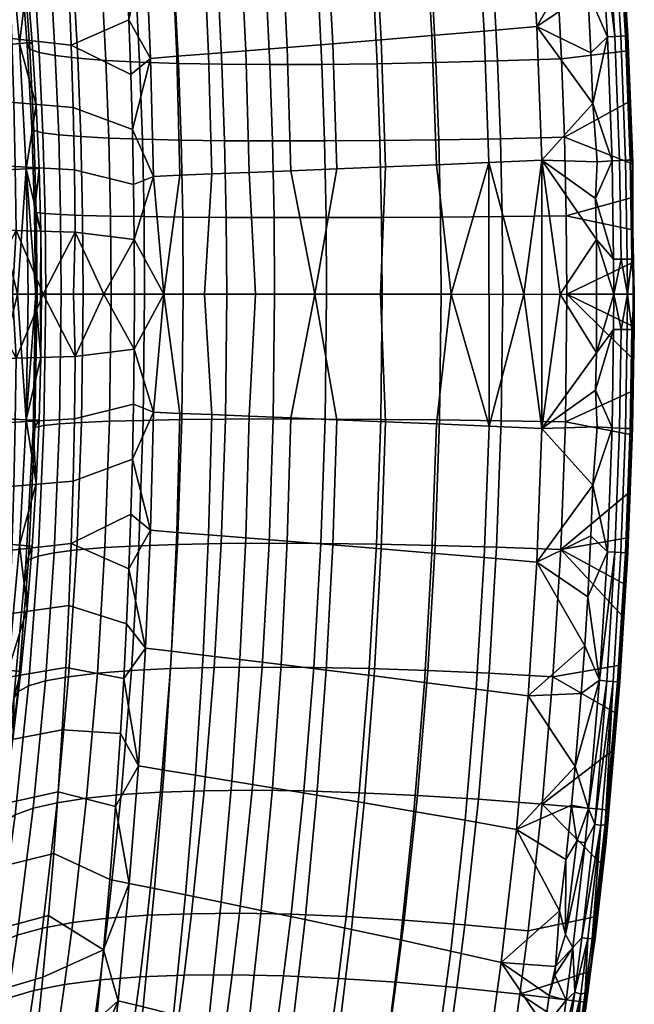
# Model space of a CAD drawing. Header units: millimetres. Extents: x 121 to 706, y -562 to 22.
# Tile 132 of 172: x 644 to 706, y -342 to -242. Entities that reach past the tile are written whole.
import ezdxf

# ---------------------------------------------------------------- set-up
doc = ezdxf.new("R2010")
doc.units = ezdxf.units.MM
doc.header["$MEASUREMENT"] = 0
doc.layers.add('operak', color=7, linetype='Continuous', true_color=0x000000)

msp = doc.modelspace()

# ---------------------------------------------------------------- meshes
at = {"layer": 'operak'}
mesh = msp.add_polyface(dxfattribs=at)
corners = [(666.36, -233.319, 755.113), (666.947, -245.577, 755.174), (671.137, -245.241, 758.436), (670.513, -232.815, 758.372), (665.536, -221.059, 755.029), (669.637, -220.391, 758.283), (675.727, -244.87, 761.131), (675.061, -232.258, 761.069), (680.611, -244.469, 763.199), (679.9, -231.655, 763.143), (685.731, -244.04, 764.616), (684.974, -231.012, 764.571), (686.186, -257.078, 764.644), (691.45, -256.856, 765.368), (690.998, -243.591, 765.354), (690.193, -230.338, 765.323), (696.812, -256.619, 765.486), (696.295, -243.125, 765.478), (695.443, -229.638, 765.466), (701.128, -234.709, 765.504), (701.946, -250.905, 765.507), (701.764, -245.798, 765.506), (701.437, -239.626, 765.505), (700.783, -229.88, 765.503), (697.204, -222.718, 737.585), (697.854, -230.578, 737.571), (691.418, -230.948, 712.911), (690.784, -223.164, 712.942), (685.231, -231.234, 686.782), (684.613, -223.513, 686.83), (679.33, -231.438, 659.421), (678.727, -223.765, 659.486), (673.75, -231.561, 631.063), (673.158, -223.919, 631.146), (667.94, -223.977, 602.046), (668.527, -231.602, 601.943), (698.387, -238.478, 737.559), (691.938, -238.772, 712.885), (685.738, -238.997, 686.743), (679.825, -239.156, 659.368), (674.236, -239.248, 630.995), (669.007, -239.275, 601.861), (698.802, -246.385, 737.549), (692.343, -246.604, 712.866), (686.132, -246.77, 686.713), (680.21, -246.885, 659.327), (674.613, -246.95, 630.944), (669.38, -246.965, 601.797), (664.548, -246.932, 572.125), (664.176, -239.237, 572.2), (704.018, -224.146, 760.519), (704.459, -229.496, 760.526), (704.809, -234.369, 760.527), (705.186, -240.338, 760.539), (705.451, -245.574, 760.529), (705.659, -250.71, 760.507), (699.099, -254.298, 737.543), (705.237, -244.084, 763.22), (705.711, -256.615, 763.196), (705.49, -244.083, 762.362), (705.262, -256.621, 763.976), (704.79, -244.099, 763.996), (704.174, -244.131, 764.642), (704.643, -256.628, 764.628), (704.69, -231.078, 762.384), (704.437, -231.078, 763.244), (703.992, -231.1, 764.016), (703.379, -231.148, 764.655), (702.639, -231.227, 765.125), (703.431, -244.184, 765.118), (702.14, -216.712, 764.665), (701.53, -218.291, 765.131), (705.659, -250.71, 760.507), (705.451, -245.574, 760.529), (705.186, -240.338, 760.539), (704.809, -234.369, 760.527), (704.459, -229.496, 760.526), (704.018, -224.146, 760.519), (701.437, -239.626, 765.505), (700.783, -229.88, 765.503), (701.128, -234.709, 765.504), (700.169, -222.513, 765.501), (701.764, -245.798, 765.506), (701.946, -250.905, 765.507)]
mesh.append_faces([[corners[k] for k in face] for face in [(0, 1, 2, 3), (4, 0, 3, 5), (3, 2, 6, 7), (7, 6, 8, 9), (9, 8, 10, 11), (10, 12, 13, 14), (11, 10, 14, 15), (14, 13, 16, 17), (15, 14, 17, 18), (19, 18, 17, 17), (17, 16, 20, 20), (17, 21, 22, 22), (22, 19, 17, 17), (20, 21, 17, 17), (19, 23, 18, 18), (24, 25, 26, 27), (27, 26, 28, 29), (29, 28, 30, 31), (31, 30, 32, 33), (34, 33, 32, 35), (25, 36, 37, 26), (26, 37, 38, 28), (28, 38, 39, 30), (30, 39, 40, 32), (32, 40, 41, 35), (36, 42, 43, 37), (37, 43, 44, 38), (38, 44, 45, 39), (39, 45, 46, 40), (40, 46, 47, 41), (41, 47, 48, 49), (25, 24, 50, 51), (52, 36, 25, 51), (53, 36, 52, 52), (42, 36, 53, 54), (55, 56, 42, 54), (57, 58, 59, 59), (60, 58, 57, 61), (60, 61, 62, 63), (57, 59, 64, 65), (61, 57, 65, 66), (61, 66, 67, 62), (68, 69, 62, 62), (70, 67, 66, 66), (71, 68, 67, 67), (59, 72, 73, 73), (64, 74, 75, 75), (59, 73, 74, 74), (64, 76, 77, 77), (64, 75, 76, 76), (64, 59, 74, 74), (69, 68, 78, 78), (68, 79, 80, 80), (81, 79, 68, 68), (78, 82, 69, 69), (68, 62, 67, 67), (69, 82, 83, 83), (68, 80, 78, 78)]])
mesh = msp.add_polyface(dxfattribs=at)
corners = [(644.134, -244.843, 316.373), (640.205, -245.239, 316.164), (639.138, -232.791, 316.521), (642.992, -232.228, 316.808), (645.42, -244.755, 320.212), (645.821, -251.092, 320.078), (644.906, -238.428, 320.385), (644.277, -232.112, 320.596), (643.535, -225.811, 320.845), (656.832, -234.475, 742.48), (657.341, -246.347, 742.51), (659.983, -246.133, 747.137), (659.454, -234.154, 747.094), (656.117, -222.587, 742.439), (658.712, -222.163, 747.034), (663.199, -245.875, 751.378), (662.644, -233.767, 751.325), (661.865, -221.652, 751.25), (666.947, -245.577, 755.174), (666.36, -233.319, 755.113), (665.536, -221.059, 755.029), (654.933, -236.925, 737.572), (654.648, -231.397, 737.564), (655.174, -242.453, 737.579), (655.524, -253.518, 737.589), (655.37, -247.982, 737.584), (663.11, -223.937, 572.421), (667.94, -223.977, 602.046), (668.527, -231.602, 601.943), (663.696, -231.562, 572.298), (658.699, -223.8, 542.508), (659.294, -231.441, 542.364), (654.742, -223.567, 512.543), (655.355, -231.24, 512.376), (651.275, -223.237, 482.761), (651.915, -230.96, 482.57), (648.329, -222.81, 453.399), (649.01, -230.601, 453.183), (669.007, -239.275, 601.861), (664.176, -239.237, 572.2), (659.779, -239.135, 542.248), (655.854, -238.97, 512.242), (652.438, -238.742, 482.417), (649.566, -238.452, 453.008), (646.677, -230.163, 424.449), (647.278, -238.101, 424.251), (644.949, -229.647, 396.605), (645.609, -237.69, 396.382), (643.864, -229.053, 369.886), (644.596, -237.219, 369.636), (643.456, -228.382, 344.529), (644.277, -236.689, 344.25), (664.548, -246.932, 572.125), (660.156, -246.851, 542.16), (656.242, -246.723, 512.14), (652.844, -246.55, 482.3), (649.999, -246.331, 452.874), (647.745, -246.068, 424.099), (646.122, -245.761, 396.211), (645.166, -245.412, 369.444), (644.915, -245.021, 344.034), (645.577, -253.631, 369.308), (645.374, -253.375, 343.88), (645.42, -244.755, 320.212), (644.906, -238.428, 320.385), (645.821, -251.092, 320.078), (644.277, -232.112, 320.596), (643.535, -225.811, 320.845), (642.471, -225.075, 702.363), (636.504, -223.91, 684.787), (636.865, -230.508, 684.72), (642.827, -231.512, 702.322), (648.451, -226.236, 719.981), (648.803, -232.512, 719.966), (637.17, -237.083, 684.661), (643.127, -237.921, 702.285), (649.099, -238.757, 719.952), (637.42, -243.68, 684.611), (643.374, -244.352, 702.255), (649.342, -245.021, 719.941), (637.615, -250.296, 684.571), (643.566, -250.801, 702.229), (649.531, -251.305, 719.931), (654.648, -231.397, 737.564), (654.32, -225.865, 737.554), (655.174, -242.453, 737.579), (654.933, -236.925, 737.572), (655.37, -247.982, 737.584), (640.32, -219.68, 316.93)]
mesh.append_faces([[corners[k] for k in face] for face in [(0, 1, 2, 3), (0, 4, 5, 5), (3, 6, 0, 0), (3, 7, 6, 6), (3, 8, 7, 7), (9, 10, 11, 12), (13, 9, 12, 14), (12, 11, 15, 16), (14, 12, 16, 17), (16, 15, 18, 19), (17, 16, 19, 20), (21, 9, 22, 22), (21, 23, 9, 9), (23, 10, 9, 9), (24, 10, 25, 25), (9, 13, 22, 22), (10, 23, 25, 25), (26, 27, 28, 29), (30, 26, 29, 31), (32, 30, 31, 33), (34, 32, 33, 35), (36, 34, 35, 37), (29, 28, 38, 39), (31, 29, 39, 40), (33, 31, 40, 41), (35, 33, 41, 42), (37, 35, 42, 43), (44, 37, 43, 45), (46, 44, 45, 47), (48, 46, 47, 49), (50, 48, 49, 51), (40, 39, 52, 53), (41, 40, 53, 54), (42, 41, 54, 55), (43, 42, 55, 56), (45, 43, 56, 57), (47, 45, 57, 58), (49, 47, 58, 59), (51, 49, 59, 60), (60, 59, 61, 62), (60, 63, 64, 51), (65, 63, 60, 62), (66, 67, 50, 51), (64, 66, 51, 51), (68, 69, 70, 71), (72, 68, 71, 73), (71, 70, 74, 75), (73, 71, 75, 76), (75, 74, 77, 78), (76, 75, 78, 79), (78, 77, 80, 81), (79, 78, 81, 82), (83, 84, 72, 73), (85, 86, 76, 79), (86, 83, 73, 76), (87, 85, 79, 79), (6, 4, 0, 0), (2, 88, 3, 3)]])
mesh = msp.add_polyface(dxfattribs=at)
corners = [(666.947, -245.577, 755.174), (667.3, -257.851, 755.21), (671.512, -257.682, 758.474), (671.137, -245.241, 758.436), (676.127, -257.495, 761.169), (675.727, -244.87, 761.131), (681.037, -257.293, 763.233), (680.611, -244.469, 763.199), (686.186, -257.078, 764.644), (685.731, -244.04, 764.616), (667.922, -270.133, 755.661), (673.905, -270.133, 759.909), (680.551, -270.133, 763.022), (687.655, -270.133, 764.901), (694.976, -270.133, 765.484), (696.812, -256.619, 765.486), (691.45, -256.856, 765.368), (702.305, -264.612, 765.508), (698.648, -270.133, 765.491), (702.236, -260.46, 765.507), (701.946, -250.905, 765.507), (702.382, -256.779, 765.508), (698.802, -246.385, 737.549), (699.099, -254.298, 737.543), (692.632, -254.442, 712.852), (692.343, -246.604, 712.866), (686.415, -254.55, 686.692), (686.132, -246.77, 686.713), (680.486, -254.624, 659.299), (680.21, -246.885, 659.327), (674.885, -254.664, 630.907), (674.613, -246.95, 630.944), (669.649, -254.671, 601.753), (669.38, -246.965, 601.797), (664.818, -254.646, 572.072), (664.548, -246.932, 572.125), (699.278, -262.215, 737.539), (692.806, -262.286, 712.843), (686.584, -262.339, 686.679), (680.651, -262.374, 659.281), (675.046, -262.393, 630.886), (669.808, -262.394, 601.727), (664.977, -262.38, 572.041), (699.337, -270.134, 737.538), (692.863, -270.135, 712.84), (686.64, -270.135, 686.675), (680.706, -270.135, 659.276), (675.099, -270.135, 630.879), (669.861, -270.135, 601.719), (665.029, -270.135, 572.031), (705.923, -256.967, 760.756), (705.659, -250.71, 760.507), (705.93, -260.373, 760.53), (706.011, -266.879, 760.531), (705.981, -263.626, 760.531), (704.643, -256.628, 764.628), (704.174, -244.131, 764.642), (703.431, -244.184, 765.118), (703.896, -256.663, 765.112), (705.972, -256.843, 762.334), (705.981, -263.626, 760.531), (705.93, -260.373, 760.53), (706.134, -270.133, 762.313), (706.011, -266.879, 760.531), (705.869, -266.578, 763.176), (705.923, -256.967, 760.756), (705.711, -256.615, 763.196), (705.659, -250.71, 760.507), (705.419, -266.58, 763.96), (705.262, -256.621, 763.976), (705.49, -244.083, 762.362), (704.799, -266.584, 764.616), (704.052, -266.591, 765.104), (704.064, -270.133, 765.101), (702.305, -264.612, 765.508), (702.236, -260.46, 765.507), (701.946, -250.905, 765.507), (702.382, -256.779, 765.508), (687.655, -270.133, 764.901), (691.482, -283.414, 765.372), (691.45, -256.856, 765.368), (696.807, -283.649, 765.486), (698.648, -270.133, 765.491), (696.812, -256.619, 765.486)]
mesh.append_faces([[corners[k] for k in face] for face in [(0, 1, 2, 3), (3, 2, 4, 5), (5, 4, 6, 7), (7, 6, 8, 9), (10, 11, 2, 1), (12, 6, 4, 11), (4, 2, 11, 11), (8, 6, 12, 13), (14, 15, 16, 16), (16, 8, 13, 13), (17, 15, 18, 18), (19, 15, 17, 17), (20, 15, 21, 21), (21, 15, 19, 19), (22, 23, 24, 25), (25, 24, 26, 27), (27, 26, 28, 29), (29, 28, 30, 31), (31, 30, 32, 33), (33, 32, 34, 35), (23, 36, 37, 24), (24, 37, 38, 26), (26, 38, 39, 28), (28, 39, 40, 30), (30, 40, 41, 32), (32, 41, 42, 34), (36, 43, 44, 37), (37, 44, 45, 38), (38, 45, 46, 39), (39, 46, 47, 40), (40, 47, 48, 41), (41, 48, 49, 42), (50, 23, 51, 51), (36, 23, 50, 52), (53, 43, 36, 54), (54, 36, 52, 52), (55, 56, 57, 58), (59, 60, 61, 61), (62, 63, 60, 60), (60, 59, 64, 64), (65, 59, 61, 61), (62, 60, 64, 64), (59, 66, 64, 64), (67, 59, 65, 65), (68, 64, 66, 69), (67, 70, 59, 59), (69, 55, 71, 68), (58, 72, 71, 55), (73, 72, 74, 74), (72, 58, 75, 75), (72, 73, 71, 71), (76, 77, 58, 58), (58, 57, 76, 76), (58, 77, 75, 75), (78, 79, 80, 80), (81, 82, 83, 83), (66, 59, 70, 70), (72, 75, 74, 74)]])
mesh = msp.add_polyface(dxfattribs=at)
corners = [(644.82, -257.482, 316.107), (640.851, -257.685, 315.898), (640.205, -245.239, 316.164), (644.134, -244.843, 316.373), (646.28, -263.783, 319.925), (646.239, -270.133, 318.112), (645.785, -270.133, 316.819), (645.003, -270.133, 315.981), (643.921, -270.133, 315.553), (640.966, -270.133, 315.748), (646.108, -257.435, 319.983), (645.821, -251.092, 320.078), (657.341, -246.347, 742.51), (657.648, -258.24, 742.528), (660.301, -258.132, 747.163), (659.983, -246.133, 747.137), (663.533, -258.002, 751.41), (663.199, -245.875, 751.378), (667.3, -257.851, 755.21), (666.947, -245.577, 755.174), (655.699, -264.595, 737.594), (655.633, -259.056, 737.592), (655.524, -253.518, 737.589), (655.721, -270.133, 737.594), (658.675, -270.133, 744.313), (667.922, -270.133, 755.661), (662.782, -270.133, 750.398), (664.548, -246.932, 572.125), (664.818, -254.646, 572.072), (660.43, -254.589, 542.099), (660.156, -246.851, 542.16), (656.242, -246.723, 512.14), (656.524, -254.501, 512.069), (652.844, -246.55, 482.3), (653.139, -254.384, 482.218), (649.999, -246.331, 452.874), (650.313, -254.237, 452.781), (647.745, -246.068, 424.099), (648.085, -254.062, 423.993), (646.122, -245.761, 396.211), (646.493, -253.86, 396.09), (645.166, -245.412, 369.444), (645.577, -253.631, 369.308), (664.977, -262.38, 572.041), (660.591, -262.35, 542.062), (656.689, -262.304, 512.027), (653.311, -262.245, 482.169), (650.496, -262.171, 452.725), (648.283, -262.084, 423.93), (646.712, -261.984, 396.019), (645.82, -261.872, 369.226), (645.374, -253.375, 343.88), (645.648, -261.747, 343.789), (665.029, -270.135, 572.031), (660.644, -270.135, 542.051), (656.744, -270.135, 512.013), (653.368, -270.135, 482.154), (650.557, -270.135, 452.707), (648.349, -270.135, 423.909), (646.784, -270.135, 395.995), (645.901, -270.135, 369.2), (645.739, -270.134, 343.758), (646.337, -270.133, 319.906), (646.28, -263.783, 319.925), (646.108, -257.435, 319.983), (645.821, -251.092, 320.078), (643.566, -250.801, 702.229), (637.615, -250.296, 684.571), (637.755, -256.904, 684.54), (643.703, -257.241, 702.21), (649.531, -251.305, 719.931), (649.667, -257.577, 719.923), (637.838, -263.521, 684.516), (643.786, -263.691, 702.195), (649.748, -263.86, 719.917), (640.369, -270.133, 691.946), (643.438, -270.133, 701.071), (646.51, -270.133, 710.205), (655.699, -264.595, 737.594), (655.633, -259.056, 737.592), (655.524, -253.518, 737.589), (655.37, -247.982, 737.584), (649.342, -245.021, 719.941), (652.653, -270.133, 728.471), (655.721, -270.133, 737.594)]
mesh.append_faces([[corners[k] for k in face] for face in [(0, 1, 2, 3), (0, 4, 5, 6), (0, 7, 8, 8), (9, 1, 8, 8), (7, 0, 6, 6), (8, 1, 0, 0), (10, 4, 0, 0), (0, 11, 10, 10), (3, 11, 0, 0), (12, 13, 14, 15), (15, 14, 16, 17), (17, 16, 18, 19), (20, 13, 21, 21), (22, 21, 13, 13), (23, 24, 20, 20), (12, 22, 13, 13), (24, 13, 20, 20), (25, 18, 16, 26), (26, 16, 14, 24), (24, 14, 13, 13), (27, 28, 29, 30), (31, 30, 29, 32), (33, 31, 32, 34), (35, 33, 34, 36), (37, 35, 36, 38), (39, 37, 38, 40), (41, 39, 40, 42), (28, 43, 44, 29), (32, 29, 44, 45), (34, 32, 45, 46), (36, 34, 46, 47), (38, 36, 47, 48), (40, 38, 48, 49), (42, 40, 49, 50), (51, 42, 50, 52), (43, 53, 54, 44), (44, 54, 55, 45), (46, 45, 55, 56), (47, 46, 56, 57), (48, 47, 57, 58), (49, 48, 58, 59), (50, 49, 59, 60), (52, 50, 60, 61), (61, 62, 63, 52), (51, 52, 64, 65), (63, 64, 52, 52), (66, 67, 68, 69), (70, 66, 69, 71), (69, 68, 72, 73), (71, 69, 73, 74), (75, 73, 72, 72), (75, 76, 73, 73), (77, 74, 73, 73), (74, 78, 79, 71), (71, 79, 80, 70), (70, 80, 81, 82), (83, 84, 78, 78), (83, 78, 74, 74)]])
mesh = msp.add_polyface(dxfattribs=at)
corners = [(698.648, -270.133, 765.491), (702.305, -276.042, 765.508), (702.305, -264.612, 765.508), (706.02, -270.133, 760.531), (699.337, -270.134, 737.538), (706.011, -266.879, 760.531), (706.134, -270.133, 762.313), (706.02, -270.133, 760.531), (706.011, -266.879, 760.531), (705.869, -266.578, 763.176), (705.419, -266.58, 763.96), (705.432, -270.133, 763.954), (704.799, -266.584, 764.616), (704.064, -270.133, 765.101), (702.305, -264.612, 765.508), (702.305, -276.042, 765.508), (706.134, -270.133, 762.313), (706.122, -273.688, 762.32), (706.011, -273.387, 760.531), (706.02, -270.133, 760.531), (705.93, -279.894, 760.53), (705.981, -276.64, 760.531), (705.965, -283.629, 762.336), (705.643, -290.086, 760.53), (705.882, -284.299, 760.693), (705.869, -273.688, 763.176), (705.432, -270.133, 763.954), (705.419, -273.686, 763.96), (705.711, -283.651, 763.196), (705.262, -283.645, 763.976), (704.064, -270.133, 765.101), (704.799, -273.682, 764.616), (704.643, -283.638, 764.628), (704.052, -273.675, 765.104), (703.896, -283.603, 765.112), (702.305, -276.042, 765.508), (702.236, -279.806, 765.507), (701.946, -289.361, 765.507), (702.382, -283.487, 765.508), (692.252, -295.621, 712.87), (686.044, -295.441, 686.72), (686.492, -282.796, 686.686), (692.711, -282.883, 712.848), (680.124, -295.315, 659.336), (680.561, -282.737, 659.291), (674.529, -295.243, 630.955), (674.958, -282.705, 630.898), (669.296, -295.225, 601.811), (669.722, -282.701, 601.741), (699.18, -283, 737.541), (692.863, -270.132, 712.84), (699.337, -270.132, 737.538), (686.64, -270.131, 686.675), (680.706, -270.131, 659.276), (675.099, -270.131, 630.879), (669.861, -270.131, 601.719), (705.643, -290.086, 760.53), (698.71, -295.858, 737.552), (705.882, -284.299, 760.693), (705.93, -279.894, 760.53), (706.011, -273.387, 760.531), (705.981, -276.64, 760.531), (706.02, -270.133, 760.531), (676.127, -282.771, 761.169), (671.512, -282.584, 758.474), (671.137, -295.025, 758.436), (675.727, -295.396, 761.131), (681.037, -282.973, 763.233), (680.611, -295.798, 763.199), (680.551, -270.133, 763.022), (673.905, -270.133, 759.909), (686.186, -283.188, 764.644), (687.655, -270.133, 764.901), (694.976, -270.133, 765.484), (691.45, -256.856, 765.368), (691.482, -283.414, 765.372), (696.812, -256.619, 765.486), (696.807, -283.649, 765.486), (696.295, -297.141, 765.478), (701.946, -289.361, 765.507), (702.305, -276.042, 765.508), (698.648, -270.133, 765.491), (702.236, -279.806, 765.507), (702.382, -283.487, 765.508), (705.49, -296.183, 762.362)]
mesh.append_faces([[corners[k] for k in face] for face in [(0, 1, 2, 2), (3, 4, 5, 5), (6, 7, 8, 8), (9, 10, 11, 11), (6, 9, 11, 11), (11, 12, 13, 13), (14, 15, 13, 13), (10, 12, 11, 11), (16, 17, 18, 19), (17, 20, 21, 21), (17, 21, 18, 18), (22, 23, 24, 24), (25, 17, 16, 16), (17, 22, 20, 20), (20, 22, 24, 24), (25, 26, 27, 27), (16, 26, 25, 25), (22, 17, 25, 28), (27, 29, 28, 25), (26, 30, 31, 31), (31, 32, 29, 27), (31, 33, 34, 32), (30, 35, 33, 33), (31, 30, 33, 33), (33, 35, 36, 36), (27, 26, 31, 31), (37, 34, 38, 38), (34, 36, 38, 38), (39, 40, 41, 42), (40, 43, 44, 41), (43, 45, 46, 44), (45, 47, 48, 46), (49, 42, 50, 51), (42, 41, 52, 50), (41, 44, 53, 52), (44, 46, 54, 53), (46, 48, 55, 54), (56, 57, 49, 58), (59, 58, 49, 49), (60, 61, 51, 51), (49, 51, 61, 59), (62, 60, 51, 51), (63, 64, 65, 66), (67, 63, 66, 68), (63, 67, 69, 70), (63, 70, 64, 64), (69, 67, 71, 72), (73, 74, 75, 75), (76, 73, 77, 77), (73, 75, 77, 77), (78, 79, 77, 77), (75, 72, 71, 71), (80, 81, 77, 77), (82, 80, 77, 77), (79, 83, 77, 77), (83, 82, 77, 77), (84, 22, 28, 28), (33, 36, 34, 34)]])
mesh = msp.add_polyface(dxfattribs=at)
corners = [(646.28, -263.783, 319.925), (646.337, -270.133, 319.906), (646.239, -270.133, 318.112), (643.786, -263.691, 702.195), (643.438, -270.133, 701.071), (646.51, -270.133, 710.205), (649.748, -263.86, 719.917), (649.582, -270.133, 719.34), (652.653, -270.133, 728.471), (637.755, -283.362, 684.54), (637.615, -289.971, 684.571), (643.566, -289.465, 702.229), (643.703, -283.025, 702.21), (649.531, -288.961, 719.931), (649.667, -282.689, 719.923), (637.838, -276.745, 684.516), (643.786, -276.576, 702.195), (649.748, -276.406, 719.917), (640.369, -270.133, 691.946), (646.51, -270.133, 710.205), (643.438, -270.133, 701.071), (655.633, -281.211, 737.592), (655.699, -275.672, 737.594), (652.653, -270.133, 728.471), (649.582, -270.133, 719.34), (655.524, -286.748, 737.589), (655.721, -270.133, 737.594), (669.296, -295.225, 601.811), (664.465, -295.26, 572.141), (664.891, -282.723, 572.058), (669.722, -282.701, 601.741), (660.072, -295.346, 542.18), (660.504, -282.77, 542.082), (656.155, -295.484, 512.163), (656.6, -282.842, 512.05), (665.029, -270.131, 572.031), (669.861, -270.131, 601.719), (660.644, -270.131, 542.051), (656.744, -270.131, 512.013), (653.218, -282.938, 482.196), (653.368, -270.131, 482.154), (650.397, -283.057, 452.756), (650.557, -270.131, 452.707), (648.176, -283.199, 423.964), (648.349, -270.131, 423.909), (646.593, -283.363, 396.058), (646.784, -270.131, 395.995), (645.688, -283.548, 369.271), (645.901, -270.132, 369.2), (645.498, -283.753, 343.839), (645.739, -270.132, 343.758), (646.28, -276.484, 319.925), (646.108, -282.832, 319.983), (645.821, -289.175, 320.078), (646.337, -270.133, 319.906), (660.301, -282.134, 747.163), (657.648, -282.026, 742.528), (657.341, -293.919, 742.51), (659.983, -294.133, 747.137), (663.533, -282.264, 751.41), (663.199, -294.391, 751.378), (667.3, -282.415, 755.21), (666.947, -294.689, 755.174), (671.512, -282.584, 758.474), (671.137, -295.025, 758.436), (655.699, -275.672, 737.594), (655.633, -281.211, 737.592), (655.524, -286.748, 737.589), (655.721, -270.133, 737.594), (658.675, -270.133, 744.313), (667.922, -270.133, 755.661), (662.782, -270.133, 750.398), (673.905, -270.133, 759.909), (644.82, -282.784, 316.107), (644.134, -295.423, 316.373), (640.205, -295.027, 316.164), (640.851, -282.581, 315.898), (636.293, -294.658, 317.551), (636.893, -282.394, 317.3), (646.28, -276.484, 319.925), (646.239, -270.133, 318.112), (646.337, -270.133, 319.906), (645.785, -270.133, 316.819), (643.921, -270.133, 315.553), (645.003, -270.133, 315.981), (640.966, -270.133, 315.748), (637.143, -270.133, 317.046), (646.108, -282.832, 319.983), (645.821, -289.175, 320.078)]
mesh.append_faces([[corners[k] for k in face] for face in [(0, 1, 2, 2), (3, 4, 5, 5), (6, 7, 8, 8), (6, 5, 7, 7), (9, 10, 11, 12), (12, 11, 13, 14), (15, 9, 12, 16), (16, 12, 14, 17), (18, 15, 16, 16), (16, 19, 20, 20), (18, 16, 20, 20), (19, 16, 17, 17), (21, 22, 17, 14), (17, 23, 24, 24), (25, 21, 14, 13), (23, 22, 26, 26), (23, 17, 22, 22), (17, 24, 19, 19), (27, 28, 29, 30), (28, 31, 32, 29), (32, 31, 33, 34), (30, 29, 35, 36), (29, 32, 37, 35), (37, 32, 34, 38), (38, 34, 39, 40), (40, 39, 41, 42), (42, 41, 43, 44), (44, 43, 45, 46), (46, 45, 47, 48), (48, 47, 49, 50), (51, 50, 49, 52), (49, 53, 52, 52), (50, 51, 54, 54), (55, 56, 57, 58), (59, 55, 58, 60), (61, 59, 60, 62), (63, 61, 62, 64), (65, 66, 56, 56), (67, 56, 66, 66), (68, 65, 69, 69), (57, 56, 67, 67), (69, 65, 56, 56), (59, 61, 70, 71), (55, 59, 71, 69), (63, 72, 70, 61), (69, 56, 55, 55), (73, 74, 75, 76), (76, 75, 77, 78), (79, 80, 81, 81), (80, 79, 73, 82), (73, 83, 84, 84), (85, 76, 78, 86), (85, 83, 76, 76), (84, 82, 73, 73), (83, 73, 76, 76), (87, 73, 79, 79), (73, 87, 88, 88), (74, 73, 88, 88)]])
mesh = msp.add_polyface(dxfattribs=at)
corners = [(636.865, -309.758, 684.72), (636.504, -316.356, 684.787), (642.471, -315.191, 702.363), (642.827, -308.754, 702.322), (648.451, -314.03, 719.981), (648.803, -307.754, 719.966), (637.17, -303.183, 684.661), (643.127, -302.345, 702.285), (649.099, -301.51, 719.952), (637.42, -296.586, 684.611), (643.374, -295.914, 702.255), (649.342, -295.245, 719.941), (637.615, -289.971, 684.571), (643.566, -289.465, 702.229), (649.531, -288.961, 719.931), (654.32, -314.401, 737.554), (654.648, -308.869, 737.564), (654.933, -303.341, 737.572), (655.174, -297.813, 737.579), (655.37, -292.284, 737.584), (655.524, -286.748, 737.589), (668.593, -307.706, 601.932), (667.602, -320.137, 602.105), (662.771, -320.176, 572.492), (663.762, -307.746, 572.285), (658.356, -320.32, 542.592), (659.36, -307.865, 542.348), (654.389, -320.57, 512.64), (655.423, -308.061, 512.357), (650.905, -320.925, 482.872), (651.987, -308.335, 482.549), (669.296, -295.225, 601.811), (664.465, -295.26, 572.141), (660.072, -295.346, 542.18), (656.155, -295.484, 512.163), (652.752, -295.671, 482.326), (649.087, -308.686, 453.158), (649.902, -295.908, 452.904), (646.759, -309.113, 424.421), (647.64, -296.193, 424.133), (645.04, -309.616, 396.574), (646.007, -296.526, 396.249), (643.964, -310.194, 369.852), (645.038, -296.905, 369.487), (643.569, -310.847, 344.49), (644.772, -297.33, 344.082), (656.6, -282.842, 512.05), (653.218, -282.938, 482.196), (650.397, -283.057, 452.756), (648.176, -283.199, 423.964), (646.593, -283.363, 396.058), (645.688, -283.548, 369.271), (645.498, -283.753, 343.839), (644.906, -301.838, 320.385), (644.277, -308.154, 320.596), (645.821, -289.175, 320.078), (645.42, -295.511, 320.212), (643.535, -314.456, 320.845), (659.983, -294.133, 747.137), (657.341, -293.919, 742.51), (656.832, -305.791, 742.48), (659.454, -306.113, 747.094), (656.117, -317.679, 742.439), (658.712, -318.103, 747.034), (663.199, -294.391, 751.378), (662.644, -306.499, 751.325), (661.865, -318.614, 751.25), (666.947, -294.689, 755.174), (666.36, -306.947, 755.113), (665.536, -319.207, 755.029), (671.137, -295.025, 758.436), (670.513, -307.452, 758.372), (669.637, -319.876, 758.283), (654.933, -303.341, 737.572), (654.648, -308.869, 737.564), (655.174, -297.813, 737.579), (655.524, -286.748, 737.589), (655.37, -292.284, 737.584), (644.134, -295.423, 316.373), (642.992, -308.038, 316.808), (639.138, -307.476, 316.521), (640.205, -295.027, 316.164), (645.821, -289.175, 320.078), (645.42, -295.511, 320.212), (644.906, -301.838, 320.385), (644.277, -308.154, 320.596), (640.32, -320.587, 316.93), (643.535, -314.456, 320.845), (641.349, -320.707, 317.381)]
mesh.append_faces([[corners[k] for k in face] for face in [(0, 1, 2, 3), (3, 2, 4, 5), (6, 0, 3, 7), (7, 3, 5, 8), (9, 6, 7, 10), (10, 7, 8, 11), (12, 9, 10, 13), (13, 10, 11, 14), (4, 15, 16, 5), (8, 17, 18, 11), (5, 16, 17, 8), (19, 20, 14, 11), (11, 18, 19, 19), (21, 22, 23, 24), (24, 23, 25, 26), (26, 25, 27, 28), (28, 27, 29, 30), (31, 21, 24, 32), (32, 24, 26, 33), (33, 26, 28, 34), (34, 28, 30, 35), (35, 30, 36, 37), (37, 36, 38, 39), (39, 38, 40, 41), (41, 40, 42, 43), (43, 42, 44, 45), (46, 34, 35, 47), (47, 35, 37, 48), (48, 37, 39, 49), (49, 39, 41, 50), (50, 41, 43, 51), (51, 43, 45, 52), (53, 45, 44, 54), (55, 52, 45, 56), (44, 57, 54, 54), (45, 53, 56, 56), (58, 59, 60, 61), (61, 60, 62, 63), (64, 58, 61, 65), (65, 61, 63, 66), (67, 64, 65, 68), (68, 65, 66, 69), (70, 67, 68, 71), (71, 68, 69, 72), (73, 74, 60, 60), (73, 60, 75, 75), (75, 60, 59, 59), (76, 77, 59, 59), (60, 74, 62, 62), (59, 77, 75, 75), (78, 79, 80, 81), (78, 82, 83, 83), (79, 78, 84, 84), (79, 84, 85, 85), (80, 79, 86, 86), (79, 85, 87, 87), (88, 86, 79, 79), (78, 83, 84, 84)]])
mesh = msp.add_polyface(dxfattribs=at)
corners = [(705.237, -296.182, 763.22), (705.49, -296.183, 762.362), (705.711, -283.651, 763.196), (705.262, -283.645, 763.976), (704.79, -296.167, 763.996), (704.643, -283.638, 764.628), (704.174, -296.135, 764.642), (703.896, -283.603, 765.112), (703.431, -296.082, 765.118), (704.69, -309.189, 762.384), (704.437, -309.188, 763.244), (703.992, -309.166, 764.016), (703.379, -309.118, 764.655), (702.639, -309.039, 765.125), (705.451, -294.693, 760.529), (705.643, -290.086, 760.53), (705.019, -302.65, 760.527), (705.209, -299.402, 760.528), (704.699, -307.522, 760.526), (704.329, -312.387, 760.525), (704.023, -316.065, 760.523), (705.965, -283.629, 762.336), (701.946, -289.361, 765.507), (701.437, -300.64, 765.505), (701.128, -305.557, 765.504), (700.783, -310.386, 765.503), (700.169, -317.752, 765.501), (701.764, -294.468, 765.506), (690.419, -321.033, 712.959), (684.258, -320.652, 686.858), (685.301, -308.062, 686.777), (691.489, -308.341, 712.907), (678.379, -320.375, 659.524), (679.398, -307.864, 659.414), (672.816, -320.204, 631.195), (673.817, -307.745, 631.053), (667.602, -320.137, 602.105), (668.593, -307.706, 601.932), (697.927, -308.701, 737.569), (692.252, -295.621, 712.87), (698.71, -295.858, 737.552), (686.044, -295.441, 686.72), (680.124, -295.315, 659.336), (674.529, -295.243, 630.955), (669.296, -295.225, 601.811), (692.711, -282.883, 712.848), (699.18, -283, 737.541), (704.699, -307.522, 760.526), (704.329, -312.387, 760.525), (705.209, -299.402, 760.528), (705.019, -302.65, 760.527), (705.451, -294.693, 760.529), (705.643, -290.086, 760.53), (675.727, -295.396, 761.131), (671.137, -295.025, 758.436), (670.513, -307.452, 758.372), (675.061, -308.008, 761.069), (669.637, -319.876, 758.283), (674.127, -320.613, 760.982), (680.611, -295.798, 763.199), (679.9, -308.611, 763.143), (686.186, -283.188, 764.644), (681.037, -282.973, 763.233), (685.731, -296.226, 764.616), (684.974, -309.254, 764.571), (691.482, -283.414, 765.372), (690.998, -296.676, 765.354), (690.193, -309.929, 765.323), (696.807, -283.649, 765.486), (696.295, -297.141, 765.478), (695.443, -310.628, 765.466), (701.128, -305.557, 765.504), (701.437, -300.64, 765.505), (701.764, -294.468, 765.506), (701.946, -289.361, 765.507), (700.783, -310.386, 765.503), (700.169, -317.752, 765.501), (703.464, -323.412, 762.405), (703.196, -323.57, 763.266), (702.14, -323.554, 764.665), (701.53, -321.975, 765.131)]
mesh.append_faces([[corners[k] for k in face] for face in [(0, 1, 2, 2), (0, 2, 3, 4), (3, 5, 6, 4), (5, 7, 8, 6), (9, 1, 0, 10), (10, 0, 4, 11), (4, 6, 12, 11), (13, 12, 6, 6), (1, 14, 15, 15), (1, 16, 17, 17), (9, 18, 16, 16), (1, 17, 14, 14), (9, 19, 18, 18), (9, 20, 19, 19), (21, 1, 15, 15), (9, 16, 1, 1), (7, 22, 8, 8), (8, 23, 13, 13), (13, 24, 25, 25), (26, 13, 25, 25), (23, 8, 27, 27), (28, 29, 30, 31), (29, 32, 33, 30), (32, 34, 35, 33), (35, 34, 36, 37), (38, 31, 39, 40), (31, 30, 41, 39), (30, 33, 42, 41), (33, 35, 43, 42), (35, 37, 44, 43), (40, 39, 45, 46), (47, 48, 38, 38), (49, 50, 40, 40), (51, 49, 40, 40), (38, 40, 50, 47), (52, 51, 40, 40), (53, 54, 55, 56), (56, 55, 57, 58), (59, 53, 56, 60), (61, 62, 59, 63), (63, 59, 60, 64), (65, 61, 63, 66), (66, 63, 64, 67), (68, 65, 66, 69), (69, 66, 67, 70), (71, 69, 70, 70), (69, 72, 73, 73), (72, 69, 71, 71), (74, 69, 73, 73), (71, 70, 75, 75), (76, 75, 70, 70), (13, 6, 8, 8), (77, 9, 10, 10), (78, 10, 11, 11), (79, 11, 12, 12), (80, 12, 13, 13), (22, 27, 8, 8), (23, 24, 13, 13)]])
mesh = msp.add_polyface(dxfattribs=at)
corners = [(640.439, -340.75, 702.612), (639.758, -347.096, 702.703), (645.831, -345.196, 720.112), (646.477, -338.983, 720.076), (641.05, -334.387, 702.533), (647.062, -332.764, 720.045), (635.609, -329.466, 684.953), (635.049, -336.016, 685.061), (641.592, -327.985, 702.466), (647.586, -326.51, 720.019), (636.09, -322.917, 684.863), (642.062, -321.594, 702.41), (648.047, -320.275, 719.998), (636.504, -316.356, 684.787), (642.471, -315.191, 702.363), (648.451, -314.03, 719.981), (651.886, -343.306, 737.485), (652.595, -336.215, 737.505), (651.413, -345.364, 513.487), (650.5, -351.322, 513.754), (646.836, -351.847, 484.146), (647.793, -345.86, 483.841), (648.68, -339.721, 483.56), (644.63, -346.522, 454.621), (645.574, -340.334, 454.304), (641.95, -347.35, 426.065), (642.969, -341.095, 425.708), (639.78, -348.348, 398.408), (640.896, -342.006, 398.011), (638.146, -349.517, 371.886), (639.382, -343.068, 371.447), (637.074, -350.859, 346.736), (638.455, -344.282, 346.254), (649.503, -333.469, 483.303), (646.447, -334.033, 454.013), (643.91, -334.732, 425.383), (641.923, -335.567, 397.65), (640.515, -336.537, 371.048), (639.717, -337.644, 345.815), (650.905, -320.925, 482.872), (647.937, -321.385, 453.526), (645.517, -321.952, 424.836), (643.679, -322.624, 397.039), (642.457, -323.403, 370.371), (641.883, -324.288, 345.067), (649.087, -308.686, 453.158), (646.759, -309.113, 424.421), (645.04, -309.616, 396.574), (643.964, -310.194, 369.852), (643.569, -310.847, 344.49), (639.022, -341.535, 322.369), (638.141, -345.662, 322.668), (640.633, -333.247, 321.824), (641.365, -329.088, 321.577), (642.68, -320.742, 321.133), (643.535, -314.456, 320.845), (639.852, -337.396, 322.088), (642.048, -324.919, 321.346), (641.23, -329.144, 319.904), (639.706, -337.46, 320.436), (639.249, -337.442, 319.226), (640.775, -329.129, 318.679), (638.505, -337.35, 318.418), (640.026, -329.048, 317.863), (639.007, -328.909, 317.416), (637.497, -337.191, 317.974), (637.983, -345.732, 321.039), (637.524, -345.712, 319.845), (642.554, -320.79, 319.442), (642.68, -320.742, 321.133), (642.048, -324.919, 321.346), (641.365, -329.088, 321.577), (640.633, -333.247, 321.824), (642.102, -320.776, 318.204), (639.022, -341.535, 322.369), (639.852, -337.396, 322.088), (638.141, -345.662, 322.668), (641.349, -320.707, 317.381), (640.32, -320.587, 316.93), (636.259, -328.478, 317.471), (637.536, -320.216, 316.992), (642.554, -320.79, 319.442), (643.535, -314.456, 320.845), (642.68, -320.742, 321.133), (642.992, -308.038, 316.808), (642.102, -320.776, 318.204), (641.349, -320.707, 317.381), (639.138, -307.476, 316.521), (640.32, -320.587, 316.93), (637.536, -320.216, 316.992)]
mesh.append_faces([[corners[k] for k in face] for face in [(0, 1, 2, 3), (4, 0, 3, 5), (6, 7, 4, 8), (8, 4, 5, 9), (10, 6, 8, 11), (11, 8, 9, 12), (13, 10, 11, 14), (14, 11, 12, 15), (16, 17, 3, 2), (5, 3, 17, 17), (18, 19, 20, 21), (22, 21, 23, 24), (24, 23, 25, 26), (26, 25, 27, 28), (28, 27, 29, 30), (30, 29, 31, 32), (33, 22, 24, 34), (34, 24, 26, 35), (35, 26, 28, 36), (36, 28, 30, 37), (37, 30, 32, 38), (39, 33, 34, 40), (40, 34, 35, 41), (41, 35, 36, 42), (42, 36, 37, 43), (43, 37, 38, 44), (45, 40, 41, 46), (46, 41, 42, 47), (47, 42, 43, 48), (48, 43, 44, 49), (50, 38, 32, 51), (52, 53, 44, 38), (54, 55, 49, 44), (38, 50, 56, 56), (44, 57, 54, 54), (57, 44, 53, 53), (52, 38, 56, 56), (58, 59, 60, 61), (61, 60, 62, 63), (64, 63, 62, 65), (59, 66, 67, 60), (68, 69, 70, 70), (58, 71, 72, 72), (58, 70, 71, 71), (61, 73, 68, 58), (58, 68, 70, 70), (74, 59, 75, 75), (72, 59, 58, 58), (66, 59, 74, 74), (72, 75, 59, 59), (74, 76, 66, 66), (73, 61, 63, 77), (63, 64, 78, 77), (64, 79, 80, 78), (81, 82, 83, 83), (84, 82, 81, 85), (84, 85, 86, 86), (87, 88, 89, 89)]])
mesh = msp.add_polyface(dxfattribs=at)
corners = [(647.062, -332.764, 720.045), (652.595, -336.215, 737.505), (653.232, -329.114, 737.523), (647.586, -326.51, 720.019), (653.814, -321.767, 737.54), (648.047, -320.275, 719.998), (645.831, -345.196, 720.112), (651.434, -347.483, 737.472), (651.886, -343.306, 737.485), (654.32, -314.401, 737.554), (648.451, -314.03, 719.981), (680.349, -351.883, 687.162), (674.557, -351.368, 659.947), (675.463, -345.273, 659.847), (681.278, -345.718, 687.09), (669.06, -351.017, 631.742), (669.947, -344.979, 631.612), (663.882, -350.832, 602.783), (664.758, -344.839, 602.622), (659.047, -350.819, 573.308), (659.922, -344.855, 573.114), (654.578, -350.981, 543.553), (655.465, -345.029, 543.323), (650.5, -351.322, 513.754), (651.413, -345.364, 513.487), (676.296, -339.096, 659.754), (682.13, -339.489, 687.024), (670.766, -338.843, 631.491), (665.569, -338.732, 602.473), (660.734, -338.762, 572.934), (656.289, -338.937, 543.111), (652.262, -339.256, 513.241), (647.793, -345.86, 483.841), (648.68, -339.721, 483.56), (677.063, -332.859, 659.669), (682.913, -333.214, 686.962), (671.522, -332.634, 631.381), (666.32, -332.538, 602.336), (661.487, -332.573, 572.769), (657.053, -332.739, 542.917), (653.048, -333.038, 513.016), (649.503, -333.469, 483.303), (678.379, -320.375, 659.524), (684.258, -320.652, 686.858), (672.816, -320.204, 631.195), (667.602, -320.137, 602.105), (662.771, -320.176, 572.492), (658.356, -320.32, 542.592), (654.389, -320.57, 512.64), (650.905, -320.925, 482.872), (651.987, -308.335, 482.549), (647.937, -321.385, 453.526), (649.087, -308.686, 453.158), (658.712, -318.103, 747.034), (656.117, -317.679, 742.439), (655.2, -329.526, 742.385), (657.76, -330.051, 746.956), (654.081, -341.349, 742.321), (656.598, -341.975, 746.862), (652.747, -353.17, 742.243), (655.205, -353.889, 746.749), (661.865, -318.614, 751.25), (660.867, -330.685, 751.154), (659.649, -342.73, 751.037), (658.18, -354.759, 750.897), (665.536, -319.207, 755.029), (664.48, -331.422, 754.919), (663.191, -343.609, 754.786), (669.637, -319.876, 758.283), (668.515, -332.252, 758.169), (667.145, -344.6, 758.029), (674.127, -320.613, 760.982), (672.931, -333.169, 760.87), (671.47, -345.696, 760.733), (679.9, -308.611, 763.143), (675.061, -308.008, 761.069), (678.905, -321.412, 763.064), (677.629, -334.163, 762.963), (676.071, -346.884, 762.839), (683.914, -322.265, 764.507), (682.554, -335.225, 764.425), (680.894, -348.153, 764.325), (654.648, -308.869, 737.564), (654.32, -314.401, 737.554), (653.814, -321.767, 737.54), (653.232, -329.114, 737.523), (652.595, -336.215, 737.505), (651.886, -343.306, 737.485), (651.434, -347.483, 737.472)]
mesh.append_faces([[corners[k] for k in face] for face in [(0, 1, 2, 3), (3, 2, 4, 5), (6, 7, 8, 8), (9, 10, 5, 4), (11, 12, 13, 14), (13, 12, 15, 16), (16, 15, 17, 18), (18, 17, 19, 20), (20, 19, 21, 22), (22, 21, 23, 24), (14, 13, 25, 26), (25, 13, 16, 27), (27, 16, 18, 28), (28, 18, 20, 29), (29, 20, 22, 30), (30, 22, 24, 31), (31, 24, 32, 33), (26, 25, 34, 35), (34, 25, 27, 36), (36, 27, 28, 37), (37, 28, 29, 38), (38, 29, 30, 39), (39, 30, 31, 40), (40, 31, 33, 41), (35, 34, 42, 43), (34, 36, 44, 42), (44, 36, 37, 45), (45, 37, 38, 46), (46, 38, 39, 47), (47, 39, 40, 48), (48, 40, 41, 49), (50, 49, 51, 52), (53, 54, 55, 56), (56, 55, 57, 58), (58, 57, 59, 60), (61, 53, 56, 62), (62, 56, 58, 63), (63, 58, 60, 64), (65, 61, 62, 66), (66, 62, 63, 67), (68, 65, 66, 69), (69, 66, 67, 70), (71, 68, 69, 72), (72, 69, 70, 73), (74, 75, 71, 76), (76, 71, 72, 77), (77, 72, 73, 78), (79, 76, 77, 80), (80, 77, 78, 81), (82, 83, 54, 54), (84, 54, 83, 83), (85, 86, 55, 55), (57, 86, 87, 87), (87, 88, 57, 57), (85, 55, 84, 84), (84, 55, 54, 54), (86, 57, 55, 55), (88, 59, 57, 57)]])
mesh = msp.add_polyface(dxfattribs=at)
corners = [(703.196, -323.57, 763.266), (703.464, -323.412, 762.405), (704.437, -309.188, 763.244), (702.742, -323.685, 764.03), (703.992, -309.166, 764.016), (702.14, -323.554, 764.665), (701.53, -321.975, 765.131), (703.379, -309.118, 764.655), (701.53, -321.975, 765.131), (701.882, -335.117, 763.289), (701.924, -336.895, 762.414), (701.442, -335.079, 764.052), (700.837, -334.998, 764.678), (701.18, -325.418, 765.133), (699.94, -335.983, 765.155), (703.458, -322.109, 760.522), (704.023, -316.065, 760.523), (702.175, -335.089, 761.414), (703.458, -322.109, 760.522), (703.265, -325.603, 761.464), (702.885, -327.665, 760.535), (704.69, -309.189, 762.384), (702.287, -332.855, 760.517), (701.667, -338.369, 760.759), (702.639, -309.039, 765.125), (700.169, -317.752, 765.501), (700.328, -325.254, 765.417), (699.2, -334.659, 765.427), (699.794, -321.622, 765.499), (699.229, -327.112, 765.497), (698.186, -337.901, 765.496), (698.604, -332.292, 765.495), (688.242, -340.021, 713.065), (682.13, -339.489, 687.024), (682.913, -333.214, 686.962), (689.042, -333.697, 713.026), (695.42, -334.307, 737.623), (690.419, -321.033, 712.959), (696.831, -321.518, 737.593), (684.258, -320.652, 686.858), (691.489, -308.341, 712.907), (697.927, -308.701, 737.569), (701.667, -338.369, 760.759), (694.601, -340.691, 737.64), (702.287, -332.855, 760.517), (702.885, -327.665, 760.535), (703.458, -322.109, 760.522), (703.458, -322.109, 760.522), (704.023, -316.065, 760.523), (704.329, -312.387, 760.525), (684.974, -309.254, 764.571), (679.9, -308.611, 763.143), (678.905, -321.412, 763.064), (683.914, -322.265, 764.507), (690.193, -309.929, 765.323), (689.066, -323.16, 765.281), (682.554, -335.225, 764.425), (687.621, -336.339, 765.226), (695.443, -310.628, 765.466), (694.249, -324.088, 765.449), (692.719, -337.494, 765.428), (698.604, -332.292, 765.495), (699.229, -327.112, 765.497), (698.186, -337.901, 765.496), (700.169, -317.752, 765.501), (699.794, -321.622, 765.499), (701.192, -340.54, 763.298), (700.142, -340.503, 764.68)]
mesh.append_faces([[corners[k] for k in face] for face in [(0, 1, 2, 2), (3, 0, 4, 4), (5, 3, 4, 4), (6, 5, 7, 7), (8, 5, 6, 6), (9, 10, 0, 0), (11, 9, 3, 3), (12, 11, 3, 3), (5, 13, 14, 12), (1, 15, 16, 16), (1, 10, 17, 17), (18, 19, 20, 20), (1, 19, 15, 15), (21, 1, 16, 16), (22, 20, 19, 19), (15, 19, 18, 18), (23, 22, 17, 17), (22, 19, 17, 17), (24, 25, 6, 6), (26, 13, 8, 8), (26, 27, 13, 13), (6, 26, 8, 8), (28, 26, 6, 6), (26, 28, 29, 29), (28, 6, 25, 25), (26, 29, 27, 27), (30, 14, 27, 27), (27, 31, 30, 30), (27, 29, 31, 31), (32, 33, 34, 35), (36, 35, 37, 38), (35, 34, 39, 37), (38, 37, 40, 41), (42, 43, 36, 44), (36, 38, 45, 44), (46, 47, 38, 38), (48, 46, 38, 38), (47, 45, 38, 38), (48, 38, 41, 49), (50, 51, 52, 53), (54, 50, 53, 55), (55, 53, 56, 57), (58, 54, 55, 59), (59, 55, 57, 60), (59, 60, 61, 61), (62, 59, 61, 61), (63, 61, 60, 60), (64, 58, 59, 59), (65, 59, 62, 62), (64, 59, 65, 65), (13, 5, 8, 8), (10, 1, 0, 0), (9, 0, 3, 3), (12, 3, 5, 5), (66, 9, 11, 11), (67, 11, 12, 12), (1, 17, 19, 19), (27, 14, 13, 13)]])
mesh = msp.add_polyface(dxfattribs=at)
corners = [(701.192, -340.54, 763.298), (701.924, -336.895, 762.414), (701.882, -335.117, 763.289), (700.731, -340.683, 764.058), (701.442, -335.079, 764.052), (700.142, -340.503, 764.68), (699.94, -335.983, 765.155), (700.837, -334.998, 764.678), (700.384, -348.028, 762.447), (701.297, -341.578, 762.437), (700.136, -348.025, 763.31), (699.701, -347.979, 764.069), (699.101, -347.881, 764.689), (698.372, -347.722, 765.14), (700.136, -348.025, 763.31), (700.384, -348.028, 762.447), (699.701, -347.979, 764.069), (699.101, -347.881, 764.689), (698.372, -347.722, 765.14), (701.541, -339.365, 760.819), (701.181, -341.497, 760.515), (701.667, -338.369, 760.759), (700.734, -344.72, 760.513), (701.181, -341.497, 760.515), (700.266, -347.941, 760.512), (699.776, -351.157, 760.51), (700.266, -347.941, 760.512), (702.175, -335.089, 761.414), (698.111, -338.772, 765.49), (699.278, -341.298, 765.138), (697.106, -343.999, 765.49), (696.169, -350.34, 765.487), (697.547, -340.808, 765.492), (698.186, -337.901, 765.496), (697.547, -340.808, 765.492), (693.706, -347.054, 737.659), (687.368, -346.312, 713.107), (688.242, -340.021, 713.065), (694.601, -340.691, 737.64), (681.278, -345.718, 687.09), (682.13, -339.489, 687.024), (689.042, -333.697, 713.026), (695.42, -334.307, 737.623), (700.266, -347.941, 760.512), (700.266, -347.941, 760.512), (699.776, -351.157, 760.51), (700.734, -344.72, 760.513), (701.181, -341.497, 760.515), (701.181, -341.497, 760.515), (701.667, -338.369, 760.759), (687.621, -336.339, 765.226), (682.554, -335.225, 764.425), (680.894, -348.153, 764.325), (685.855, -349.484, 765.16), (692.719, -337.494, 765.428), (690.85, -350.865, 765.401), (697.106, -343.999, 765.49), (697.547, -340.808, 765.492), (697.547, -340.808, 765.492), (698.186, -337.901, 765.496), (696.169, -350.34, 765.487), (696.169, -350.34, 765.487)]
mesh.append_faces([[corners[k] for k in face] for face in [(0, 1, 2, 2), (3, 0, 4, 4), (5, 3, 4, 4), (6, 5, 7, 7), (8, 9, 0, 10), (11, 10, 3, 3), (12, 11, 3, 3), (13, 12, 5, 5), (14, 15, 8, 8), (16, 14, 10, 10), (17, 16, 11, 11), (18, 17, 12, 12), (19, 20, 21, 21), (9, 22, 23, 23), (8, 24, 22, 22), (19, 23, 20, 20), (15, 25, 26, 26), (24, 8, 26, 26), (27, 1, 21, 21), (19, 1, 9, 9), (23, 19, 9, 9), (8, 22, 9, 9), (28, 29, 6, 6), (29, 30, 13, 13), (13, 31, 18, 18), (32, 29, 28, 28), (28, 33, 34, 34), (28, 34, 32, 32), (30, 29, 32, 32), (35, 36, 37, 38), (36, 39, 40, 37), (38, 37, 41, 42), (43, 44, 35, 35), (44, 45, 35, 35), (35, 38, 46, 43), (47, 46, 38, 38), (48, 47, 38, 38), (49, 48, 38, 38), (50, 51, 52, 53), (54, 50, 53, 55), (54, 55, 56, 56), (54, 56, 57, 57), (54, 58, 59, 59), (55, 60, 56, 56), (54, 57, 58, 58), (9, 1, 0, 0), (29, 5, 6, 6), (10, 0, 3, 3), (12, 3, 5, 5), (13, 5, 29, 29), (14, 8, 10, 10), (16, 10, 11, 11), (17, 11, 12, 12), (18, 12, 13, 13), (8, 15, 26, 26), (1, 19, 21, 21), (6, 33, 28, 28), (30, 61, 13, 13)]])

doc.saveas('drawing.dxf')
